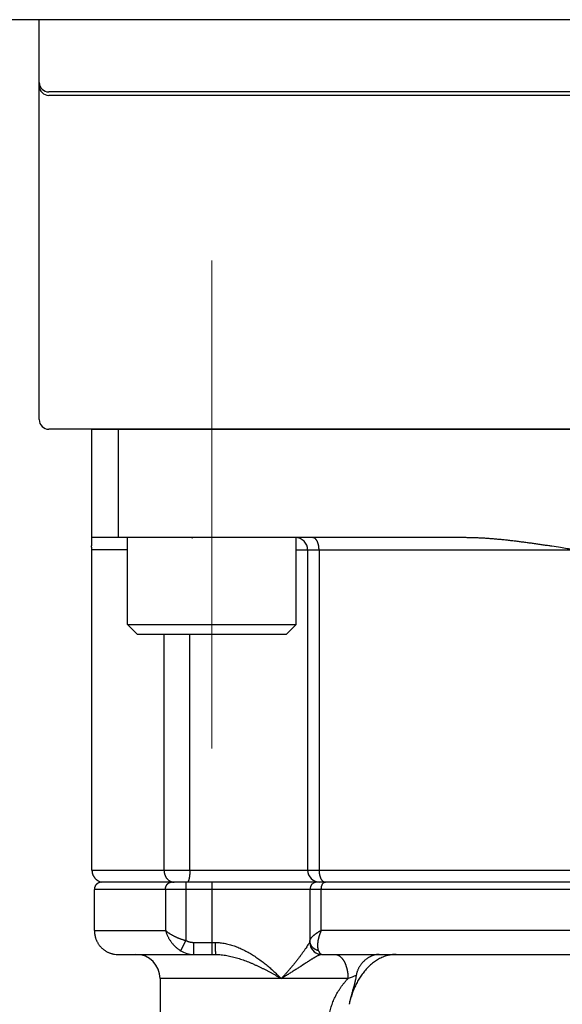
# Model space of a CAD drawing. Header units: millimetres. Extents: x 0 to 1733, y 0 to 1188.
# Tile 150 of 157: x 1077 to 1100, y 689 to 730. Entities that reach past the tile are written whole.
import ezdxf

# ---------------------------------------------------------------- set-up
doc = ezdxf.new("R2010")
doc.units = ezdxf.units.MM
doc.header["$LTSCALE"] = 0.727559
doc.linetypes.add('CENTER', pattern=[50.8, 31.75, -6.35, 6.35, -6.35])
for name, color, linetype in [('NoLayerName_001', 7, 'Continuous'), ('NoLayerName_002', 7, 'Continuous'), ('NoLayerName_007', 7, 'Continuous')]:
    doc.layers.add(name, color=color, linetype=linetype)
doc.styles.get("Standard").update_dxf_attribs({"font": 'txt', "bigfont": 'extfont2'})
doc.dimstyles.get("Standard").update_dxf_attribs({"dimtxt": 2.5, "dimasz": 2.5, "dimexe": 1, "dimexo": 1, "dimtad": 1, "dimdec": 3, "dimzin": 0, "dimdsep": 46, "dimtxsty": 'Standard', "dimcen": 2.5, "dimadec": 3, "dimazin": 0, "dimtfac": 0.75, "dimtdec": 3, "dimtmove": 0, "dimatfit": 3, "dimfxl": 1, "dimarcsym": 0})

# ---------------------------------------------------------------- blocks, each defined once
blk = doc.blocks.new('_OPEN30')
at = {"color": 0, "linetype": 'ByBlock', "lineweight": -2}
for p, q in [((-1, 0.267949), (0, 0)), ((0, 0), (-1, -0.267949)), ((0, 0), (-1, 0))]:
    blk.add_line(p, q, dxfattribs=at)
blk = doc.blocks.new('*D131')
at = {"layer": 'Defpoints', "color": 0}
for p in [(1053, 694.369), (1100, 666.545), (1100, 610)]:
    blk.add_point(p, dxfattribs=at)
at = {"layer": 'NoLayerName_002', "color": 0, "linetype": 'Continuous', "lineweight": 13}
for p, q in [((1053, 690.369), (1053, 606)), ((1100, 662.545), (1100, 606)), ((1061, 610), (1092, 610))]:
    blk.add_line(p, q, dxfattribs=at)
at = {"layer": 'NoLayerName_002', "color": 0, "lineweight": 13, "xscale": 8, "yscale": 8, "zscale": 8, "rotation": 180}
blk.add_blockref('_OPEN30', (1053, 610), dxfattribs=at)
at = {"layer": 'NoLayerName_002', "color": 0, "lineweight": 13, "xscale": 8, "yscale": 8, "zscale": 8}
blk.add_blockref('_OPEN30', (1100, 610), dxfattribs=at)
at = {"layer": 'NoLayerName_002', "color": 0, "lineweight": 13, "insert": (1076.5, 620.643), "char_height": 12.8, "attachment_point": 5}
blk.add_mtext('\\W0.8594;47', dxfattribs=at)

msp = doc.modelspace()

# ---------------------------------------------------------------- linework, layer by layer
at = {"layer": 'NoLayerName_001', "color": 7, "linetype": 'Continuous', "lineweight": 25}
for p, q in [((1160, 730), (1040, 730)), ((1121.763, 726.99957277), (1078.237, 726.99957277)), ((1121.763, 726.85993225), (1078.237, 726.85993225)), ((1081.5, 704.9), (1081.5, 708.5)), ((1088.5, 704.9), (1088.5, 708.5)), ((1081.5, 704.9), (1088.5, 704.9)), ((1081.9, 704.5), (1081.5, 704.9)), ((1088.1, 704.5), (1088.5, 704.9)), ((1081.9, 704.5), (1088.1, 704.5))]:
    msp.add_line(p, q, dxfattribs=at)
at = {"layer": 'NoLayerName_001', "color": 4, "linetype": 'Continuous', "lineweight": 25}
for p, q in [((1077.837, 713.4), (1077.837, 730)), ((1121.763, 713), (1078.237, 713))]:
    msp.add_line(p, q, dxfattribs=at)
at = {"layer": 'NoLayerName_001', "color": 4, "linetype": 'CENTER', "lineweight": 13}
msp.add_line((1085, 699.75), (1085, 720), dxfattribs=at)
at = {"layer": 'NoLayerName_001', "color": 7, "linetype": 'Continuous', "lineweight": 25}
for centre in [(1078.237, 727.39957277), (1078.237, 727.25993225)]:
    msp.add_arc(centre, 0.4, 180, 270, dxfattribs=at)
at = {"layer": 'NoLayerName_001', "color": 4, "linetype": 'Continuous', "lineweight": 25}
msp.add_arc((1078.237, 713.4), 0.4, 180, 270, dxfattribs=at)
at = {"layer": 'NoLayerName_007', "color": 6, "linetype": 'Continuous', "lineweight": 25}
for p, q in [((1080, 713), (1080, 708.15607746)), ((1080, 713), (1120, 713)), ((1081.12541391, 708.5), (1081.12541391, 713)), ((1095.5, 708.5), (1080, 708.5)), ((1081.5, 708), (1080.02383658, 708)), ((1080.02383658, 694.7), (1080.02383658, 708)), ((1088.5, 708), (1111.5, 708)), ((1088.97146097, 708), (1088.97146097, 694.7)), ((1089.44364312, 708), (1089.44364312, 694.7)), ((1083.01284811, 694.7), (1083.01284811, 704.5)), ((1084.08530262, 694.7), (1084.08530262, 704.5)), ((1080.02383658, 694.7), (1120, 694.7)), ((1119.59999802, 694.2), (1080.43053993, 694.2)), ((1083.92299549, 694.2), (1083.92299549, 691.77763577)), ((1085, 694.2), (1085, 691.2)), ((1080.12395089, 692.2), (1080.12395089, 693.9)), ((1119.9, 693.9), (1080.12395089, 693.9)), ((1083.07236033, 693.9), (1083.07236033, 692.2)), ((1089.06320344, 693.9), (1089.06320344, 691.7)), ((1089.537447, 692.2), (1089.537447, 693.9)), ((1080.12395089, 692.2), (1083.07236033, 692.2)), ((1110.462553, 692.2), (1089.537447, 692.2)), ((1083.92299549, 691.77763577), (1083.69853863, 691.35525865)), ((1084.24299275, 691.7), (1085.13596501, 691.7)), ((1084.24299275, 691.7), (1084.24299275, 691.2)), ((1089.06320344, 691.7), (1089.06092793, 691.7)), ((1081.1, 691.2), (1085.15259458, 691.2)), ((1089.56320344, 691.2), (1110.43679656, 691.2)), ((1082.85, 690.2), (1082.85, 660.4395373)), ((1090.64534305, 690.19999939), (1082.85000003, 690.2))]:
    msp.add_line(p, q, dxfattribs=at)
for centre, radius, start, end in [((1088.47146097, 708), 0.5, 0, 90.000051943), ((1079.50184169, 708.00013843), 0.52199491, 359.984805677, 17.381742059), ((1089.47146097, 694.7), 0.5, 180, 270.000134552), ((1080.50587647, 694.67133149), 0.47131302, 237.160693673, 261.322677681), ((1089.36320344, 693.9), 0.3, 90, 180), ((1089.70757795, 694.33732095), 0.13732095, 264.97449659, 269.989189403), ((1089.56203906, 691.70042912), 0.50111131, 180.049064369, 191.273237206), ((1089.56320344, 691.7), 0.5, 180, 270), ((1089.56072729, 691.6996783), 0.4996783, 191.218209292, 269.990899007), ((1081.09979721, 692.1901466), 0.99014662, 261.812796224, 270.011734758), ((1081.85, 690.2), 1, 0, 90), ((1084.24259564, 692.23077376), 1.03077383, 238.142564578, 270.022073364), ((1094.83293467, 679.01359582), 11.94452005, 108.799283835, 110.523225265)]:
    msp.add_arc(centre, radius, start, end, dxfattribs=at)
for points, knots in [([(1084.17372203, 708.48945946), (1084.17731266, 708.49200722), (1084.18365787, 708.49854601), (1084.19273203, 708.49903425), (1084.19685108, 708.5)], [0, 0, 0, 0, 0.013208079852, 0.02590034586, 0.02590034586, 0.02590034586, 0.02590034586]), ([(1089.44364312, 708), (1089.44359009, 708.00582165), (1089.44356204, 708.01746816), (1089.44305153, 708.03493414), (1089.44225602, 708.05239421), (1089.44112147, 708.06984147), (1089.43965751, 708.08726936), (1089.4378567, 708.10467124), (1089.43571616, 708.12204051), (1089.43323181, 708.13937054), (1089.43039988, 708.1566547), (1089.42721652, 708.17388638), (1089.42367796, 708.19105836), (1089.41978138, 708.20816087), (1089.41550671, 708.22517666), (1089.41083418, 708.24208512), (1089.40574424, 708.25886502), (1089.40021729, 708.27549513), (1089.39423374, 708.2919542), (1089.38777395, 708.30822098), (1089.38081833, 708.32427421), (1089.3733471, 708.34009255), (1089.36534233, 708.35565255), (1089.35678851, 708.37092169), (1089.34765463, 708.38584649), (1089.33791541, 708.40036656), (1089.32754399, 708.41441887), (1089.31651599, 708.42794988), (1089.30470968, 708.44083579), (1089.29199692, 708.45294366), (1089.27826918, 708.46411728), (1089.26352242, 708.47417345), (1089.24788112, 708.48293451), (1089.23151074, 708.49019742), (1089.21457961, 708.49562259), (1089.19727629, 708.49935337), (1089.18554708, 708.49960033), (1089.1797342, 708.5)], [0, 0, 0, 0, 0.01746568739, 0.03493761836, 0.05241523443, 0.06989819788, 0.08738640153, 0.10487997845, 0.12237931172, 0.13988504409, 0.15739808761, 0.17491963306, 0.19245115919, 0.2099927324, 0.22753797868, 0.24508014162, 0.26261418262, 0.28013692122, 0.29764718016, 0.31514593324, 0.33263645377, 0.35012446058, 0.36761824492, 0.38512087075, 0.40261807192, 0.42009803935, 0.43755586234, 0.45499542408, 0.47244174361, 0.48995149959, 0.50761666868, 0.52548373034, 0.54343066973, 0.56133344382, 0.57910594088, 0.59671445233, 0.61419426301, 0.61419426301, 0.61419426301, 0.61419426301]), ([(1100, 708), (1099.82093402, 708.02823209), (1099.5225318, 708.07557957), (1099.16426371, 708.13122385), (1098.92530943, 708.16762903), (1098.74603208, 708.19449706), (1098.56668374, 708.2208566), (1098.38725504, 708.24663037), (1098.2077368, 708.27174225), (1098.02811983, 708.2961161), (1097.84839481, 708.31967461), (1097.66855412, 708.34234503), (1097.48858927, 708.36403209), (1097.3084913, 708.38461793), (1097.12825295, 708.40398915), (1096.94786691, 708.42203149), (1096.76732578, 708.43862936), (1096.58662712, 708.453673), (1096.40577822, 708.46702684), (1096.2247931, 708.4784501), (1096.043697, 708.48775649), (1095.86251498, 708.49459747), (1095.68127541, 708.49921738), (1095.56042033, 708.49950661), (1095.5, 708.5)], [0, 0, 0, 0, 0.5438336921, 0.9064049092, 1.0876882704, 1.2689678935, 1.4502427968, 1.6315126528, 1.812777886, 1.9940397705, 2.1753005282, 2.356563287, 2.5378292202, 2.7190980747, 2.9003715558, 3.0816536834, 3.2629510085, 3.4442727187, 3.625617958, 3.8069654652, 3.9882980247, 4.1696062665, 4.3508894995, 4.5321565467, 4.5321565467, 4.5321565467, 4.5321565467]), ([(1080.02383658, 694.7), (1080.02403893, 694.69171238), (1080.02415014, 694.67509779), (1080.02608799, 694.65020619), (1080.029073, 694.62535687), (1080.03328909, 694.60062235), (1080.03867579, 694.57607116), (1080.04523844, 694.55177291), (1080.05296474, 694.52779698), (1080.06184718, 694.50421278), (1080.07187718, 694.48108986), (1080.08304588, 694.45849743), (1080.09534648, 694.43650685), (1080.10876019, 694.41518745), (1080.12323444, 694.39459024), (1080.1387213, 694.3747696), (1080.15517079, 694.35577827), (1080.17253618, 694.33767353), (1080.19075997, 694.32049662), (1080.20982466, 694.3043484), (1080.2295643, 694.28910829), (1080.24344937, 694.28001068), (1080.25029061, 694.27533675)], [0, 0, 0, 0, 0.02487026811, 0.04982459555, 0.07485072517, 0.09993562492, 0.12506606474, 0.15022918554, 0.17541306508, 0.20060728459, 0.22580349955, 0.25099601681, 0.2761823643, 0.30136128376, 0.32652733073, 0.3516730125, 0.37678987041, 0.40186910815, 0.42690222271, 0.45188164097, 0.47680136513, 0.50165762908, 0.50165762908, 0.50165762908, 0.50165762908]), ([(1083.01284811, 694.7), (1083.0130419, 694.69148427), (1083.01314915, 694.67439747), (1083.01500711, 694.64876845), (1083.01787101, 694.62312986), (1083.02192004, 694.59755985), (1083.02709846, 694.572133), (1083.03341387, 694.54692489), (1083.04085691, 694.52201083), (1083.04942283, 694.49746622), (1083.0591057, 694.47336648), (1083.06989999, 694.44978704), (1083.08180014, 694.42680336), (1083.09480069, 694.40449099), (1083.10889615, 694.38292562), (1083.12408024, 694.36218423), (1083.140335, 694.34233705), (1083.1576423, 694.32345466), (1083.17598391, 694.30560793), (1083.19534165, 694.28886786), (1083.21569491, 694.27330735), (1083.23700467, 694.25901103), (1083.25919028, 694.24605759), (1083.28214503, 694.23451295), (1083.30578135, 694.2245424), (1083.32992071, 694.21596071), (1083.34648056, 694.21190509), (1083.3546875, 694.20967361)], [0, 0, 0, 0, 0.02555380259, 0.05124334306, 0.07704422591, 0.10293150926, 0.12888030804, 0.15486638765, 0.1808667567, 0.20686026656, 0.23282822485, 0.2587550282, 0.28462881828, 0.31044216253, 0.33619275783, 0.36188358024, 0.38752100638, 0.41311603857, 0.4386854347, 0.46425233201, 0.48984682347, 0.51549782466, 0.54118506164, 0.56687029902, 0.59252064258, 0.61811082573, 0.64362554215, 0.64362554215, 0.64362554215, 0.64362554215]), ([(1084.08530262, 694.7), (1084.08529034, 694.69560564), (1084.08528393, 694.68681662), (1084.08516544, 694.67363325), (1084.08497993, 694.66045011), (1084.08471429, 694.64726776), (1084.08437012, 694.63408672), (1084.08394509, 694.62090754), (1084.08343791, 694.60773075), (1084.08284703, 694.59455689), (1084.08217095, 694.58138649), (1084.08140817, 694.56822008), (1084.08055719, 694.55505821), (1084.07961649, 694.5419014), (1084.0785846, 694.5287502), (1084.07745995, 694.51560516), (1084.07624131, 694.50246724), (1084.07492621, 694.48933836), (1084.07351079, 694.47622149), (1084.07199151, 694.46312005), (1084.07036476, 694.45003747), (1084.068627, 694.43697717), (1084.06677438, 694.42394221), (1084.06480354, 694.41093244), (1084.06269885, 694.39794549), (1084.06044263, 694.38497582), (1084.05801747, 694.37201685), (1084.05540588, 694.35906206), (1084.05259121, 694.34610916), (1084.04956215, 694.33317564), (1084.04631389, 694.32030226), (1084.04284573, 694.30754918), (1084.03915617, 694.29498048), (1084.03524138, 694.28263147), (1084.03103604, 694.27044271), (1084.02627367, 694.25830283), (1084.02069692, 694.24600142), (1084.0140821, 694.23357355), (1084.00670467, 694.2211402), (1083.99997837, 694.21414606), (1083.99688322, 694.21054054)], [0, 0, 0, 0, 0.01318311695, 0.0263669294, 0.0395513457, 0.0527363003, 0.06592175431, 0.07910769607, 0.09229414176, 0.10548113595, 0.11866875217, 0.13185709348, 0.14504629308, 0.15823651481, 0.17142795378, 0.1846208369, 0.19781537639, 0.211010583, 0.22420420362, 0.23739400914, 0.25057786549, 0.26375373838, 0.27691969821, 0.29007521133, 0.30322772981, 0.31638807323, 0.32956762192, 0.34277835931, 0.35603291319, 0.36933158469, 0.38262701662, 0.39586141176, 0.40897794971, 0.4219211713, 0.43472286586, 0.44765141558, 0.46103276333, 0.47520393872, 0.4899199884, 0.50417544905, 0.50417544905, 0.50417544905, 0.50417544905]), ([(1089.44364312, 694.7), (1089.443711, 694.6932949), (1089.44374653, 694.67987019), (1089.44440305, 694.65972639), (1089.44543382, 694.63956972), (1089.44691405, 694.6194187), (1089.44883723, 694.59929129), (1089.45121881, 694.5792056), (1089.45406833, 694.55917968), (1089.45739692, 694.53923163), (1089.4612153, 694.51937953), (1089.46553431, 694.49964144), (1089.47036475, 694.48003546), (1089.47571746, 694.46057967), (1089.48160325, 694.44129214), (1089.48803281, 694.42219153), (1089.49501604, 694.40329796), (1089.50260489, 694.38464964), (1089.51085047, 694.36628853), (1089.51980366, 694.34825704), (1089.52951571, 694.33059795), (1089.54003343, 694.31335896), (1089.55138853, 694.2966167), (1089.56363851, 694.28050142), (1089.57688418, 694.26524667), (1089.59100442, 694.25082842), (1089.60146616, 694.24241122), (1089.60655879, 694.23805999)], [0, 0, 0, 0, 0.02011633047, 0.0402713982, 0.06045614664, 0.08066220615, 0.10088194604, 0.12110852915, 0.14133596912, 0.16155919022, 0.18177408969, 0.20197760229, 0.22216776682, 0.24234379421, 0.26250613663, 0.28265655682, 0.30279667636, 0.32292511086, 0.34304482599, 0.36316556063, 0.3833044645, 0.40348668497, 0.42372584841, 0.4439701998, 0.46417188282, 0.48431221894, 0.50440731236, 0.50440731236, 0.50440731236, 0.50440731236]), ([(1080.31824651, 694.17919139), (1080.31275931, 694.17689259), (1080.30165813, 694.17252053), (1080.28559722, 694.16453217), (1080.26991609, 694.15571265), (1080.2547419, 694.14594024), (1080.24012108, 694.13529146), (1080.22612187, 694.12378934), (1080.2128067, 694.11147126), (1080.20023982, 694.09837053), (1080.18848459, 694.08452193), (1080.17760728, 694.06995891), (1080.16766879, 694.05472634), (1080.15868575, 694.03890236), (1080.15067972, 694.02256138), (1080.14367161, 694.00577901), (1080.13768156, 693.98863051), (1080.1327342, 693.9711911), (1080.12883761, 693.9535363), (1080.12606201, 693.93574024), (1080.12424749, 693.91788199), (1080.12414096, 693.90594678), (1080.12395089, 693.9)], [0, 0, 0, 0, 0.01784783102, 0.03577175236, 0.05376043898, 0.07180174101, 0.08988354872, 0.10799464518, 0.12612555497, 0.14426939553, 0.16242273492, 0.18058644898, 0.19876361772, 0.21695094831, 0.23514039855, 0.253320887, 0.27147929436, 0.28960145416, 0.30767314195, 0.32568107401, 0.34361392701, 0.36146338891, 0.36146338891, 0.36146338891, 0.36146338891]), ([(1080.43053993, 694.2), (1080.42799964, 694.19996829), (1080.42291329, 694.19995101), (1080.41528262, 694.19964732), (1080.40764863, 694.19917904), (1080.40001827, 694.19851721), (1080.39239819, 694.19767104), (1080.38479512, 694.1966395), (1080.37721576, 694.19542431), (1080.36966683, 694.19402647), (1080.36215505, 694.19244711), (1080.35468707, 694.1906875), (1080.34726983, 694.18874824), (1080.33990925, 694.1866325), (1080.33261491, 694.18433378), (1080.32538288, 694.18188165), (1080.32062908, 694.18007299), (1080.31824651, 694.17919139)], [0, 0, 0, 0, 0.00762145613, 0.01525752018, 0.022906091, 0.03056498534, 0.03823195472, 0.04590470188, 0.0535808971, 0.06125819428, 0.06893424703, 0.07660672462, 0.08427332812, 0.09193180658, 0.09957997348, 0.10721572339, 0.11483704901, 0.11483704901, 0.11483704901, 0.11483704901]), ([(1083.07236033, 693.9), (1083.07251055, 693.90576075), (1083.07259472, 693.91733391), (1083.07403478, 693.93469569), (1083.07625085, 693.9520719), (1083.07938064, 693.96939146), (1083.08337897, 693.98658648), (1083.08825013, 694.00358818), (1083.09398517, 694.02032799), (1083.10057877, 694.03673726), (1083.10802474, 694.05274733), (1083.11631722, 694.06828948), (1083.12545038, 694.08329496), (1083.13541854, 694.09769485), (1083.14621562, 694.11141989), (1083.15783323, 694.12439677), (1083.17024062, 694.13656538), (1083.18340496, 694.14786441), (1083.19729311, 694.15823155), (1083.21187193, 694.1676043), (1083.22710608, 694.1759192), (1083.24294323, 694.18310408), (1083.25929131, 694.18910716), (1083.27603927, 694.1938921), (1083.29307299, 694.1973396), (1083.31027007, 694.19962139), (1083.321806, 694.19975931), (1083.32755088, 694.2)], [0, 0, 0, 0, 0.01728813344, 0.03470442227, 0.05222486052, 0.06982474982, 0.0874794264, 0.10516497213, 0.12285892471, 0.14054100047, 0.15819384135, 0.17580379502, 0.19336173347, 0.21086390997, 0.22831284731, 0.2457164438, 0.26308022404, 0.28041150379, 0.29772258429, 0.31503162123, 0.33236344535, 0.34974350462, 0.36715541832, 0.38456478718, 0.40194119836, 0.41926112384, 0.43651087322, 0.43651087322, 0.43651087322, 0.43651087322]), ([(1083.3546875, 694.20967361), (1083.35649591, 694.20926415), (1083.36010973, 694.20842496), (1083.36555895, 694.20728552), (1083.37102612, 694.20621737), (1083.37651228, 694.20523397), (1083.38201475, 694.20433243), (1083.38753181, 694.20351423), (1083.39306151, 694.20277971), (1083.39860195, 694.20212947), (1083.40415121, 694.2015641), (1083.4097074, 694.20108408), (1083.41526861, 694.20069025), (1083.42083291, 694.20038217), (1083.42639843, 694.20016415), (1083.43196318, 694.20002278), (1083.43567287, 694.20001477), (1083.4375269, 694.2)], [0, 0, 0, 0, 0.005562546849, 0.011129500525, 0.01670013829, 0.022273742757, 0.02784960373, 0.033427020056, 0.039005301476, 0.044583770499, 0.050161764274, 0.055738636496, 0.061313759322, 0.06688652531, 0.07245634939, 0.078022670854, 0.083584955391, 0.083584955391, 0.083584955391, 0.083584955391]), ([(1083.99688322, 694.21054054), (1083.99329259, 694.20799278), (1083.98694737, 694.20145399), (1083.97787322, 694.20096575), (1083.97375416, 694.2)], [0, 0, 0, 0, 0.013208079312, 0.025900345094, 0.025900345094, 0.025900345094, 0.025900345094]), ([(1089.537447, 693.9), (1089.53751208, 693.90535863), (1089.5375436, 693.91607171), (1089.53818162, 693.9321233), (1089.53920912, 693.94814281), (1089.54071603, 693.96412454), (1089.54271437, 693.9800634), (1089.54523708, 693.99595413), (1089.54831148, 694.01179145), (1089.55196638, 694.02757007), (1089.55623038, 694.04328457), (1089.56113137, 694.05892984), (1089.56669997, 694.07449849), (1089.57294442, 694.08996242), (1089.57990172, 694.10522572), (1089.58765228, 694.12011005), (1089.59625304, 694.13441498), (1089.60576966, 694.14793001), (1089.61625381, 694.16047153), (1089.62781721, 694.17175259), (1089.64036289, 694.18185183), (1089.64979094, 694.18690124), (1089.6543713, 694.18963559)], [0, 0, 0, 0, 0.01607708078, 0.03213596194, 0.04818369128, 0.06422968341, 0.08028586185, 0.09636678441, 0.1124897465, 0.12867485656, 0.14494507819, 0.16132623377, 0.17784696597, 0.19453553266, 0.21134352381, 0.22815021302, 0.24485322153, 0.26137957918, 0.27769422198, 0.29381012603, 0.30979929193, 0.32580264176, 0.32580264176, 0.32580264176, 0.32580264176]), ([(1089.60655879, 694.23805999), (1089.60731284, 694.23747695), (1089.60881535, 694.2363037), (1089.61110238, 694.23458703), (1089.6134096, 694.23289715), (1089.61574106, 694.23123924), (1089.61809623, 694.22961268), (1089.62047561, 694.22801856), (1089.62287896, 694.22645761), (1089.62530587, 694.22493087), (1089.62775578, 694.22343939), (1089.63022816, 694.22198424), (1089.63272248, 694.22056649), (1089.63523819, 694.21918721), (1089.63777476, 694.21784746), (1089.64033166, 694.21654832), (1089.64290832, 694.21529081), (1089.64550428, 694.21407615), (1089.64811879, 694.21290488), (1089.65075207, 694.21178005), (1089.65340074, 694.21069529), (1089.65518398, 694.21001787), (1089.65607313, 694.20967356)], [0, 0, 0, 0, 0.002859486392, 0.005718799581, 0.008578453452, 0.011438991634, 0.014300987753, 0.017164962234, 0.020030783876, 0.022898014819, 0.025766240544, 0.028635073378, 0.031504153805, 0.034373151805, 0.03724176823, 0.040109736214, 0.042976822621, 0.045842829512, 0.048707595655, 0.051570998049, 0.054432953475, 0.057293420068, 0.057293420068, 0.057293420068, 0.057293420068]), ([(1089.6543713, 694.18963559), (1089.65521216, 694.19005024), (1089.65688873, 694.19089846), (1089.65945818, 694.19206854), (1089.6620634, 694.19317789), (1089.6647064, 694.19421251), (1089.66738212, 694.19517258), (1089.67008738, 694.1960545), (1089.67281852, 694.19685565), (1089.67557199, 694.19757318), (1089.67834422, 694.19820426), (1089.68113164, 694.19874615), (1089.68393069, 694.19919571), (1089.68673779, 694.19955132), (1089.68954942, 694.19980568), (1089.69236182, 694.19997264), (1089.69423755, 694.19998246), (1089.69517393, 694.2)], [0, 0, 0, 0, 0.002812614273, 0.005636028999, 0.008468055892, 0.011306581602, 0.014149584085, 0.01699514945, 0.019841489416, 0.022686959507, 0.02553007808, 0.028369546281, 0.031204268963, 0.034033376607, 0.03685624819, 0.03967253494, 0.042482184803, 0.042482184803, 0.042482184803, 0.042482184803]), ([(1089.65607313, 694.20967356), (1089.65691892, 694.20936284), (1089.65860766, 694.2087304), (1089.66116519, 694.20784508), (1089.66373816, 694.20699775), (1089.66632794, 694.20619605), (1089.66893264, 694.20543895), (1089.67155126, 694.20472775), (1089.67418257, 694.2040631), (1089.67682538, 694.20344584), (1089.6794785, 694.20287678), (1089.68214073, 694.20235667), (1089.68481091, 694.20188647), (1089.68748778, 694.20146638), (1089.69017037, 694.20109945), (1089.69285669, 694.20077807), (1089.69465212, 694.20061556), (1089.69554875, 694.20052789)], [0, 0, 0, 0, 0.002703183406, 0.005409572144, 0.008118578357, 0.010829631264, 0.013542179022, 0.016255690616, 0.018969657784, 0.021683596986, 0.024397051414, 0.027109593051, 0.029820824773, 0.032530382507, 0.035237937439, 0.037943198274, 0.040645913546, 0.040645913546, 0.040645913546, 0.040645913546]), ([(1080.12395089, 692.2), (1080.12430687, 692.18436942), (1080.12450114, 692.15305305), (1080.12791074, 692.10614264), (1080.13316923, 692.05933149), (1080.14060321, 692.01274043), (1080.15011033, 691.96648374), (1080.16170348, 691.92067748), (1080.17536491, 691.87543732), (1080.19108445, 691.8308788), (1080.20885306, 691.78711786), (1080.228651, 691.74426503), (1080.25042546, 691.70241275), (1080.27412974, 691.66165294), (1080.2997159, 691.62207687), (1080.32713637, 691.58377595), (1080.35634378, 691.54684183), (1080.38728985, 691.51136537), (1080.41992812, 691.47744253), (1080.45419194, 691.44515837), (1080.48999355, 691.41458123), (1080.52724792, 691.38578473), (1080.56586881, 691.35884152), (1080.60577057, 691.33382513), (1080.64686648, 691.31080709), (1080.68907029, 691.28986816), (1080.73227122, 691.27105732), (1080.77634017, 691.2543988), (1080.82114441, 691.23989293), (1080.86656967, 691.22765932), (1080.91242934, 691.21736684), (1080.94338061, 691.21269402), (1080.95879224, 691.21008724)], [0, 0, 0, 0, 0.046903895, 0.0939175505, 0.1410200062, 0.1881896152, 0.2354048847, 0.2826453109, 0.3298922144, 0.3771295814, 0.4243449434, 0.471532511, 0.5186926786, 0.5658262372, 0.6129344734, 0.6600198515, 0.707086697, 0.7541418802, 0.8011953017, 0.8482538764, 0.8953175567, 0.9423854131, 0.9894568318, 1.0365323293, 1.0836143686, 1.1307078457, 1.1778113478, 1.2249116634, 1.2719913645, 1.3190303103, 1.3660067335, 1.4128983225, 1.4128983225, 1.4128983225, 1.4128983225]), ([(1083.07236033, 692.2), (1083.07748681, 692.18293024), (1083.08727215, 692.14862432), (1083.10480079, 692.0980242), (1083.12398538, 692.04797774), (1083.14509002, 691.99863564), (1083.16798537, 691.95003311), (1083.1926477, 691.90223639), (1083.21902502, 691.8553034), (1083.24707287, 691.80929428), (1083.27674499, 691.76426867), (1083.30799427, 691.72028701), (1083.34077348, 691.67741433), (1083.37504704, 691.63573046), (1083.41077565, 691.59531738), (1083.44792046, 691.55625827), (1083.48644131, 691.51863429), (1083.52630275, 691.48253395), (1083.56745195, 691.44801868), (1083.60990088, 691.41525092), (1083.65342029, 691.3840171), (1083.68360973, 691.3649983), (1083.69854549, 691.35527154)], [0, 0, 0, 0, 0.0534688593, 0.1069958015, 0.1605849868, 0.2142377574, 0.2679529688, 0.3217273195, 0.3755556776, 0.429431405, 0.4833466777, 0.5372927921, 0.5912567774, 0.6452172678, 0.6991536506, 0.7530479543, 0.8068853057, 0.8606543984, 0.9143479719, 0.9679633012, 1.021502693, 1.0749739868, 1.0749739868, 1.0749739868, 1.0749739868]), ([(1083.07236033, 692.2), (1083.08178291, 692.19139804), (1083.10036907, 692.17389187), (1083.12984681, 692.14940745), (1083.16008958, 692.12585334), (1083.19113254, 692.10332182), (1083.22278158, 692.08165528), (1083.25491406, 692.06074549), (1083.28747692, 692.04055818), (1083.32044357, 692.02106875), (1083.35378815, 692.00224484), (1083.38748567, 691.98405527), (1083.42151115, 691.96646919), (1083.45583819, 691.94945354), (1083.49045189, 691.93299936), (1083.5253384, 691.91710239), (1083.5604832, 691.90175735), (1083.59587187, 691.88695925), (1083.63148999, 691.87270305), (1083.66732313, 691.85898369), (1083.70335687, 691.84579623), (1083.73957669, 691.83313523), (1083.77596857, 691.82099714), (1083.81251656, 691.80937138), (1083.84921188, 691.79827366), (1083.88601908, 691.78762149), (1083.91068391, 691.78100371), (1083.92299549, 691.77763577)], [0, 0, 0, 0, 0.03827542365, 0.07657280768, 0.1149044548, 0.15326319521, 0.19162500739, 0.22995838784, 0.26826393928, 0.30655448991, 0.34484041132, 0.38312970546, 0.42142812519, 0.45973909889, 0.49806316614, 0.53639966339, 0.57474739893, 0.61310467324, 0.65146929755, 0.68983861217, 0.72820950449, 0.76657842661, 0.80494141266, 0.8432940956, 0.88163172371, 0.91994917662, 0.95824098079, 0.95824098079, 0.95824098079, 0.95824098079]), ([(1089.537447, 692.2), (1089.53125449, 692.19632237), (1089.51886166, 692.1889826), (1089.50032671, 692.17788441), (1089.48183553, 692.16671788), (1089.46340008, 692.15546093), (1089.44502576, 692.1441025), (1089.42671976, 692.13262858), (1089.40848878, 692.12102594), (1089.39033963, 692.10928115), (1089.37227913, 692.09738084), (1089.35431415, 692.08531166), (1089.33645353, 692.07306162), (1089.31871008, 692.0606216), (1089.30110074, 692.04798508), (1089.2836446, 692.03514702), (1089.26636084, 692.02210245), (1089.24926862, 692.00884644), (1089.23238727, 691.99537383), (1089.21573541, 691.98168027), (1089.19933366, 691.96775793), (1089.18318571, 691.95360341), (1089.16734717, 691.93913034), (1089.15188812, 691.92421885), (1089.13686988, 691.90875223), (1089.12235548, 691.89261336), (1089.10840894, 691.87568068), (1089.09513262, 691.85790764), (1089.08274357, 691.83934758), (1089.07249637, 691.81977523), (1089.06468772, 691.79920032), (1089.06407074, 691.78472193), (1089.06320344, 691.77763577)], [0, 0, 0, 0, 0.02160671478, 0.04320975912, 0.06481046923, 0.08641036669, 0.10801118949, 0.12961492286, 0.15122382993, 0.1728404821, 0.19446778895, 0.21610902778, 0.23776760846, 0.2594404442, 0.28111747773, 0.30278878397, 0.32444497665, 0.34607725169, 0.36767743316, 0.38923802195, 0.4107522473, 0.43221665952, 0.45365493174, 0.47511202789, 0.49664329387, 0.51831620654, 0.54021189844, 0.56242548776, 0.58486260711, 0.60704205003, 0.6287115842, 0.65012869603, 0.65012869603, 0.65012869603, 0.65012869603]), ([(1089.537447, 692.2), (1089.53353741, 692.19113932), (1089.52562675, 692.17345617), (1089.51430497, 692.14669147), (1089.50331143, 692.11978658), (1089.4927079, 692.09272061), (1089.482482, 692.06550561), (1089.47264122, 692.0381448), (1089.4631877, 692.0106438), (1089.45412515, 691.9830075), (1089.44545643, 691.95524155), (1089.43718697, 691.92735195), (1089.4293449, 691.8993396), (1089.42195732, 691.87120726), (1089.41505179, 691.84295777), (1089.40865574, 691.81459401), (1089.4027967, 691.78611882), (1089.39750208, 691.75753508), (1089.39279977, 691.72884635), (1089.38871675, 691.70005964), (1089.38532315, 691.67118013), (1089.38269162, 691.64221759), (1089.3808945, 691.61318276), (1089.38000458, 691.5840864), (1089.38009385, 691.5549392), (1089.38123729, 691.52575718), (1089.38349521, 691.49658562), (1089.38702696, 691.46752), (1089.39197693, 691.43868721), (1089.39859592, 691.41026749), (1089.40672847, 691.38228132), (1089.41406894, 691.36432671), (1089.41749601, 691.35527154)], [0, 0, 0, 0, 0.02905459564, 0.05811388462, 0.08717759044, 0.1162454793, 0.14531736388, 0.17439310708, 0.20347262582, 0.23255589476, 0.26164294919, 0.29073282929, 0.31982197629, 0.34890738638, 0.37798730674, 0.40706131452, 0.43613039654, 0.46519702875, 0.49426525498, 0.52333865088, 0.55241410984, 0.58149071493, 0.61057314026, 0.639672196, 0.66880535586, 0.6979972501, 0.72726594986, 0.7565570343, 0.78580686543, 0.81497939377, 0.8440712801, 0.87311722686, 0.87311722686, 0.87311722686, 0.87311722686]), ([(1083.92299549, 691.77763577), (1083.92952809, 691.77431506), (1083.94252721, 691.76749152), (1083.96256645, 691.75827892), (1083.98292519, 691.74965714), (1084.00362605, 691.7417398), (1084.02461804, 691.73449794), (1084.04587001, 691.72794097), (1084.06734547, 691.72206801), (1084.08900936, 691.71688091), (1084.11082625, 691.71238097), (1084.1327608, 691.70856899), (1084.15477767, 691.70544842), (1084.17684144, 691.70301262), (1084.19891706, 691.70129267), (1084.22096801, 691.70017937), (1084.2356616, 691.70011601), (1084.24299275, 691.7)], [0, 0, 0, 0, 0.02198450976, 0.04403375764, 0.06614242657, 0.08830361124, 0.11050899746, 0.13274903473, 0.15501310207, 0.17728966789, 0.19956644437, 0.22183053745, 0.24406859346, 0.2662669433, 0.28841174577, 0.31048913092, 0.33248534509, 0.33248534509, 0.33248534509, 0.33248534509]), ([(1085.13596501, 691.7), (1085.13597353, 691.69088998), (1085.13597869, 691.67266977), (1085.13605778, 691.64533943), (1085.13618212, 691.61800911), (1085.13636124, 691.59067925), (1085.13659514, 691.56335026), (1085.13688637, 691.53602257), (1085.1372368, 691.50869647), (1085.13760274, 691.48440771), (1085.13796716, 691.4631554), (1085.13831189, 691.44493833), (1085.13869116, 691.42672), (1085.13910664, 691.40850086), (1085.13956333, 691.39028291), (1085.14006713, 691.37206954), (1085.14062398, 691.35386441), (1085.14113653, 691.33869961), (1085.14158088, 691.32657154), (1085.14193331, 691.31747475), (1085.14230664, 691.3083746), (1085.14270263, 691.29926892), (1085.14312324, 691.29015563), (1085.14356937, 691.28103461), (1085.14404584, 691.27191092), (1085.14456485, 691.26279508), (1085.14513793, 691.25370105), (1085.14577384, 691.24464147), (1085.1464951, 691.23560683), (1085.14728837, 691.22650331), (1085.14836112, 691.21750345), (1085.14916122, 691.20836467), (1085.15167903, 691.20284887), (1085.15269627, 691.2)], [0, 0, 0, 0, 0.02733005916, 0.05466060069, 0.08199129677, 0.10932183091, 0.13665189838, 0.16398120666, 0.19130947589, 0.21863689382, 0.23685567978, 0.25507574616, 0.27329785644, 0.29152247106, 0.30974733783, 0.32796883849, 0.34618338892, 0.36438819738, 0.37348912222, 0.3825919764, 0.39169902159, 0.40081253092, 0.40993478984, 0.41906797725, 0.42820825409, 0.437343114, 0.44645953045, 0.45554469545, 0.46458688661, 0.47365487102, 0.48293767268, 0.49184435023, 0.50091946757, 0.50091946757, 0.50091946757, 0.50091946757]), ([(1085.13596501, 691.7), (1085.17141897, 691.69901281), (1085.24243161, 691.69844378), (1085.34866613, 691.6891383), (1085.45451861, 691.67523061), (1085.55978722, 691.65613904), (1085.66429256, 691.63247063), (1085.76784917, 691.60451205), (1085.87027299, 691.57263504), (1085.97139345, 691.53718339), (1086.07111066, 691.49847474), (1086.16937625, 691.45670658), (1086.26621235, 691.41205669), (1086.36165536, 691.36469648), (1086.45574164, 691.31479733), (1086.54850779, 691.26253082), (1086.63998955, 691.20806705), (1086.73022863, 691.15157945), (1086.81926227, 691.09321476), (1086.907096, 691.03305407), (1086.99374575, 690.97118464), (1087.07922651, 690.9076909), (1087.16355364, 690.84265791), (1087.24674245, 690.77617058), (1087.32880883, 690.70831303), (1087.40977426, 690.63916588), (1087.48965125, 690.5687865), (1087.56845245, 690.49722294), (1087.64620622, 690.42453634), (1087.72288832, 690.35073621), (1087.79867048, 690.27602434), (1087.8482233, 690.22526038), (1087.8731187, 690.2)], [0, 0, 0, 0, 0.1064030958, 0.2129344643, 0.3196656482, 0.4266168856, 0.53376194, 0.6410328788, 0.7483246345, 0.8554992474, 0.9624347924, 1.0691692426, 1.1757704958, 1.2822913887, 1.3887704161, 1.4952325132, 1.6016898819, 1.7081429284, 1.8145907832, 1.9210430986, 2.027506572, 2.133983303, 2.240471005, 2.3469632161, 2.4534495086, 2.5599187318, 2.6663724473, 2.7728150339, 2.8792486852, 2.9856734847, 3.0920874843, 3.1984867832, 3.1984867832, 3.1984867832, 3.1984867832]), ([(1089.00761103, 691.63042389), (1088.97378186, 691.57972728), (1088.92885664, 691.51201163), (1088.87210009, 691.42776926), (1088.83775891, 691.37741898), (1088.80303847, 691.32732815), (1088.76795147, 691.27749122), (1088.73250823, 691.22790449), (1088.69671989, 691.17856397), (1088.66059737, 691.12946582), (1088.6241517, 691.08060609), (1088.58739366, 691.03198096), (1088.5503345, 690.98358574), (1088.51297382, 690.93542399), (1088.4753101, 690.88749975), (1088.437342, 690.83981675), (1088.39906811, 690.79237882), (1088.36048705, 690.74518974), (1088.32159742, 690.6982533), (1088.28239784, 690.65157332), (1088.24288712, 690.60515378), (1088.20306431, 690.55899923), (1088.16292862, 690.51311488), (1088.12247944, 690.46750624), (1088.08171651, 690.42217853), (1088.04063832, 690.37713815), (1087.99924796, 690.33238706), (1087.9575314, 690.28794381), (1087.9155385, 690.24376507), (1087.88723239, 690.21461304), (1087.8731187, 690.2)], [0, 0, 0, 0, 0.1828415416, 0.2437874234, 0.3047327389, 0.3656794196, 0.4266281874, 0.4875790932, 0.5485319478, 0.6094863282, 0.6704415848, 0.7313968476, 0.7923512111, 0.8533045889, 0.9142572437, 0.9752095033, 1.0361617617, 1.0971144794, 1.1580681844, 1.2190234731, 1.2799809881, 1.3409406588, 1.4019015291, 1.4628626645, 1.5238232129, 1.5847824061, 1.645739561, 1.7066940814, 1.7676454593, 1.8285932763, 1.8285932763, 1.8285932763, 1.8285932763]), ([(1089.05135787, 691.69215549), (1089.0505484, 691.69118823), (1089.04891061, 691.68926886), (1089.04656564, 691.68629734), (1089.04426251, 691.68329331), (1089.04199171, 691.68026442), (1089.03974079, 691.67722118), (1089.0375111, 691.67416283), (1089.0353004, 691.67109103), (1089.03310737, 691.66800674), (1089.03093043, 691.6649111), (1089.02876807, 691.66180519), (1089.02661877, 691.65869012), (1089.024481, 691.65556698), (1089.02235325, 691.65243689), (1089.01952753, 691.6482556), (1089.01460739, 691.64092195), (1089.01041251, 691.63462106), (1089.00761103, 691.63042389)], [0, 0, 0, 0, 0.003783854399, 0.007568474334, 0.01135416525, 0.015139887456, 0.018925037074, 0.022709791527, 0.026494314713, 0.030278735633, 0.03406315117, 0.037847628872, 0.041632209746, 0.045416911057, 0.049201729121, 0.052986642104, 0.06055658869, 0.07569530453, 0.07569530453, 0.07569530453, 0.07569530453]), ([(1089.06092793, 691.7), (1089.06032893, 691.6998149), (1089.05907542, 691.69956043), (1089.05749766, 691.69847183), (1089.05601648, 691.69730399), (1089.05466922, 691.69597032), (1089.05340058, 691.69456223), (1089.05231385, 691.69327415), (1089.05163003, 691.69247458), (1089.05135787, 691.69215549)], [0, 0, 0, 0, 0.001880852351, 0.003779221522, 0.005663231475, 0.007553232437, 0.009451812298, 0.01135001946, 0.012608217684, 0.012608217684, 0.012608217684, 0.012608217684]), ([(1089.41749069, 691.35525612), (1089.40996266, 691.35746666), (1089.39478799, 691.36165158), (1089.37243231, 691.36944301), (1089.35030709, 691.378137), (1089.32852849, 691.3878756), (1089.30715314, 691.39859215), (1089.28625371, 691.41027631), (1089.2658986, 691.42290263), (1089.24615739, 691.43644978), (1089.2270994, 691.45089541), (1089.20879404, 691.46621746), (1089.19131083, 691.48239394), (1089.17471912, 691.49940269), (1089.1590892, 691.51722264), (1089.14448827, 691.53582873), (1089.13095525, 691.55517399), (1089.11853022, 691.57521498), (1089.10725265, 691.59590775), (1089.09716213, 691.61720846), (1089.08829976, 691.6390709), (1089.08070863, 691.6614347), (1089.0744214, 691.68421674), (1089.06945558, 691.70732236), (1089.06590861, 691.73065584), (1089.06358384, 691.75411533), (1089.06344754, 691.769808), (1089.06320344, 691.77763577)], [0, 0, 0, 0, 0.02353759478, 0.04720676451, 0.07098222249, 0.09483843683, 0.11875022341, 0.14269333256, 0.16664503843, 0.19058473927, 0.21449457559, 0.23836007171, 0.26217080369, 0.28592109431, 0.30961073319, 0.33324610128, 0.35683868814, 0.38040166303, 0.40394992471, 0.42750052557, 0.45107308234, 0.47468217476, 0.49831136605, 0.52193657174, 0.54553564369, 0.56908968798, 0.59258441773, 0.59258441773, 0.59258441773, 0.59258441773]), ([(1085.15269627, 691.2), (1085.19169207, 691.1990092), (1085.26977085, 691.19842777), (1085.38662028, 691.189141), (1085.5031183, 691.17541558), (1085.61910603, 691.15677786), (1085.7344452, 691.13394728), (1085.84899139, 691.10731949), (1085.96262529, 691.07737837), (1086.07529704, 691.0445253), (1086.18698534, 691.0089545), (1086.29773418, 690.97086449), (1086.40759456, 690.93044583), (1086.51661822, 690.88789126), (1086.6248556, 690.84338967), (1086.73236552, 690.79714072), (1086.83917511, 690.74925759), (1086.94530174, 690.69982537), (1087.05076686, 690.64893552), (1087.15559111, 690.59667769), (1087.25979528, 690.5431418), (1087.36340048, 690.48841838), (1087.46642625, 690.43259523), (1087.56889814, 690.37577039), (1087.67081913, 690.31800359), (1087.77227643, 690.2594975), (1087.83947425, 690.21976839), (1087.8731187, 690.2)], [0, 0, 0, 0, 0.1170251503, 0.2341427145, 0.351423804, 0.4688790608, 0.5864650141, 0.7040903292, 0.8216219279, 0.9389582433, 1.056144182, 1.1732362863, 1.2902776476, 1.4072988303, 1.524318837, 1.641346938, 1.7583916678, 1.8754608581, 1.9925584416, 2.1096846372, 2.2268361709, 2.3440064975, 2.46118602, 2.5783623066, 2.6955203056, 2.8126425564, 2.9297093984, 2.9297093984, 2.9297093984, 2.9297093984]), ([(1089.56064792, 691.2), (1089.54763361, 691.19837846), (1089.52122668, 691.19682883), (1089.48360102, 691.18429296), (1089.44693044, 691.170051), (1089.41110314, 691.15374894), (1089.37582256, 691.13633685), (1089.34103729, 691.11788047), (1089.3066392, 691.09867782), (1089.272528, 691.07896854), (1089.23860176, 691.05897268), (1089.20485452, 691.03871426), (1089.1712603, 691.01823046), (1089.13779427, 690.9975527), (1089.10443132, 690.9767131), (1089.07114569, 690.95574644), (1089.03792066, 690.93467631), (1089.00474838, 690.91351564), (1088.96057583, 690.88520237), (1088.82829304, 690.79990531), (1088.6853336, 690.70696564), (1088.54193245, 690.61471473), (1088.47566405, 690.57226667), (1088.40929208, 690.52997779), (1088.34280014, 690.48787502), (1088.27617746, 690.44597758), (1088.22054143, 690.4112494), (1088.17595744, 690.383588), (1088.14248074, 690.36290491), (1088.10896409, 690.3422871), (1088.07540627, 690.32173691), (1088.04180611, 690.3012566), (1088.00816223, 690.28084876), (1087.97447399, 690.26051479), (1087.94073809, 690.24026052), (1087.9069611, 690.22007518), (1087.88439552, 690.20669839), (1087.8731187, 690.2)], [0, 0, 0, 0, 0.0393448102, 0.0788498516, 0.1181841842, 0.157501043, 0.1968402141, 0.2362153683, 0.2756176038, 0.3150208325, 0.3543999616, 0.3937580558, 0.4331023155, 0.4724390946, 0.5117740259, 0.5511120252, 0.5904549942, 0.6298021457, 0.6691524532, 0.7478578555, 1.1019975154, 1.180693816, 1.2593914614, 1.3380906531, 1.4167916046, 1.4954936, 1.5741957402, 1.6135466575, 1.6528973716, 1.6922478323, 1.7315980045, 1.7709478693, 1.8102974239, 1.8496466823, 1.8889956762, 1.9283444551, 1.9676930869, 1.9676930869, 1.9676930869, 1.9676930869]), ([(1089.41749601, 691.35527154), (1089.4186684, 691.35255978), (1089.42098777, 691.34712119), (1089.42462954, 691.33903042), (1089.42837488, 691.33098129), (1089.43224271, 691.32298982), (1089.43623023, 691.3150627), (1089.44034052, 691.30720915), (1089.44457483, 691.29943757), (1089.44893597, 691.29175708), (1089.45342408, 691.28417174), (1089.45806226, 691.27669193), (1089.46289513, 691.26933497), (1089.46796463, 691.26211356), (1089.47331386, 691.25504105), (1089.47898555, 691.24813069), (1089.48502145, 691.24139761), (1089.49144497, 691.23487269), (1089.4982545, 691.22861453), (1089.50542835, 691.22271255), (1089.51293468, 691.21726638), (1089.5207421, 691.21237484), (1089.52882005, 691.20814174), (1089.53713795, 691.20465494), (1089.54566831, 691.20206585), (1089.55437339, 691.2002999), (1089.56026951, 691.20018848), (1089.56320344, 691.2)], [0, 0, 0, 0, 0.00886304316, 0.01773697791, 0.02661634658, 0.03549591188, 0.04437067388, 0.05323588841, 0.06208708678, 0.07092009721, 0.07973143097, 0.08852649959, 0.09732115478, 0.10613493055, 0.11499122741, 0.12391773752, 0.13294673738, 0.14210944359, 0.15137573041, 0.16067958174, 0.16996290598, 0.17917872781, 0.1882943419, 0.19729519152, 0.20618940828, 0.21501267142, 0.22383260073, 0.22383260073, 0.22383260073, 0.22383260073]), ([(1090.09988096, 691.2), (1090.11018849, 691.1994472), (1090.13090657, 691.19912344), (1090.1616176, 691.19392096), (1090.19175693, 691.18616454), (1090.22099859, 691.17549699), (1090.24913114, 691.16229313), (1090.27606933, 691.14683713), (1090.30176669, 691.12942096), (1090.32620473, 691.11030795), (1090.34938242, 691.0897104), (1090.37133112, 691.06781377), (1090.39209488, 691.04479337), (1090.41172911, 691.02081732), (1090.43028397, 690.99601497), (1090.44780124, 690.97047901), (1090.46433692, 690.9442961), (1090.47994449, 690.91754976), (1090.49468724, 690.8903209), (1090.50859871, 690.86266039), (1090.52169668, 690.83460036), (1090.53400593, 690.80617165), (1090.54554994, 690.77740431), (1090.55635254, 690.74832856), (1090.56643746, 690.71897455), (1090.57582844, 690.68937246), (1090.58454915, 690.65955242), (1090.59262344, 690.62954462), (1090.60007451, 690.59937901), (1090.60692855, 690.56908363), (1090.61320147, 690.53867858), (1090.61889648, 690.50817614), (1090.62402025, 690.47758658), (1090.62857862, 690.44691982), (1090.63257814, 690.41618587), (1090.63602329, 690.38539463), (1090.63892611, 690.35455632), (1090.64127051, 690.32368005), (1090.64314531, 690.29277901), (1090.64388053, 690.27215719), (1090.64431238, 690.26185082)], [0, 0, 0, 0, 0.0309670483, 0.0620436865, 0.0931680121, 0.1242454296, 0.1552681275, 0.1862916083, 0.2173203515, 0.2483194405, 0.2792991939, 0.3102866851, 0.3412823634, 0.3722638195, 0.4032232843, 0.4341789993, 0.4651399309, 0.4961045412, 0.5270630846, 0.5580167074, 0.5889762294, 0.6199497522, 0.6509424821, 0.6819568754, 0.7129927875, 0.7440476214, 0.7751164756, 0.8061922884, 0.8372659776, 0.8683268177, 0.8993696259, 0.9303966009, 0.9614099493, 0.9924114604, 1.0234025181, 1.0543841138, 1.0853568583, 1.1163209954, 1.1472764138, 1.1782226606, 1.1782226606, 1.1782226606, 1.1782226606]), ([(1092.64651449, 691.2), (1092.61254518, 691.19872175), (1092.54438553, 691.19799298), (1092.4426505, 691.18587207), (1092.34168238, 691.16754143), (1092.24205353, 691.14208249), (1092.1442981, 691.11011824), (1092.04893935, 691.07184912), (1091.95642094, 691.02753193), (1091.8669438, 690.97763064), (1091.78058479, 690.92258375), (1091.69740215, 690.86281436), (1091.61745335, 690.79874567), (1091.54079711, 690.73079841), (1091.46746995, 690.65937775), (1091.39747607, 690.58481559), (1091.33080051, 690.50735834), (1091.26738518, 690.42722515), (1091.20717055, 690.34462953), (1091.15009681, 690.25978518), (1091.09610407, 690.17290569), (1091.04513374, 690.08420366), (1090.99711737, 689.99388465), (1090.9519966, 689.90211764), (1090.90974043, 689.80902838), (1090.87030348, 689.71473224), (1090.83363921, 689.61934292), (1090.79971026, 689.52297213), (1090.76844349, 689.42573985), (1090.73989971, 689.32773493), (1090.71364041, 689.2291622), (1090.69859605, 689.16287478), (1090.69077128, 689.12982317)], [0, 0, 0, 0, 0.1019800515, 0.2042966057, 0.3068983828, 0.4096850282, 0.512518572, 0.6152343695, 0.7177141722, 0.8200654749, 0.9224022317, 1.02478049, 1.1272036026, 1.2296275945, 1.3319673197, 1.4341795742, 1.5363319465, 1.6384824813, 1.7406668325, 1.8428996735, 1.9451761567, 2.0474733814, 2.1497524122, 2.2519909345, 2.3542029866, 2.456398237, 2.5585786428, 2.6607388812, 2.7628667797, 2.8649437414, 2.9669451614, 3.068840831, 3.068840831, 3.068840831, 3.068840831]), ([(1091.94312793, 691.20000167), (1091.927577, 691.1995149), (1091.8964063, 691.19923925), (1091.84980941, 691.1946226), (1091.80345248, 691.18763253), (1091.75750985, 691.17791607), (1091.71214377, 691.16570608), (1091.66751595, 691.15107817), (1091.62376612, 691.13413379), (1091.58098559, 691.11499278), (1091.53922638, 691.09377924), (1091.49853181, 691.07060981), (1091.45894477, 691.04560195), (1091.42050851, 691.01887231), (1091.38326241, 690.99053682), (1091.34723858, 690.96069539), (1091.31249326, 690.92939421), (1091.27907147, 690.8966774), (1091.24701761, 690.86258686), (1091.21637593, 690.82716477), (1091.18719059, 690.79045332), (1091.15950654, 690.75249459), (1091.13337285, 690.7133416), (1091.1088587, 690.67306245), (1091.08606169, 690.63173706), (1091.06508611, 690.58945849), (1091.04603471, 690.54632044), (1091.02901998, 690.50241506), (1091.01411817, 690.45784032), (1091.00154127, 690.41267233), (1090.99099713, 690.36706836), (1090.98637526, 690.3362526), (1090.98376738, 690.32091646)], [0, 0, 0, 0, 0.0466756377, 0.0934541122, 0.140327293, 0.187270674, 0.2342459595, 0.2812035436, 0.328094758, 0.374932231, 0.4217464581, 0.4685554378, 0.5153655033, 0.5621723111, 0.6089618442, 0.6557222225, 0.7024677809, 0.7492177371, 0.7959912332, 0.8428075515, 0.8896863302, 0.936647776, 0.9837118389, 1.0308664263, 1.0780632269, 1.1252568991, 1.1724085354, 1.2194868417, 1.2664693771, 1.3133438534, 1.3601094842, 1.4067783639, 1.4067783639, 1.4067783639, 1.4067783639]), ([(1090.98376738, 690.32091646), (1090.98128745, 690.30474644), (1090.97657502, 690.27236498), (1090.96801918, 690.22402564), (1090.95871369, 690.17581933), (1090.94860015, 690.12776367), (1090.93783375, 690.07984425), (1090.92651078, 690.0320553), (1090.91474771, 689.98438269), (1090.90262066, 689.93681379), (1090.89018668, 689.8893337), (1090.87750655, 689.84192346), (1090.86034896, 689.77877637), (1090.83423682, 689.68414485), (1090.80805241, 689.5895272), (1090.78652421, 689.51059237), (1090.7737323, 689.46319746), (1090.76110128, 689.41576174), (1090.7486668, 689.36827715), (1090.73646589, 689.32073534), (1090.72452989, 689.27312924), (1090.71291158, 689.22544693), (1090.70158364, 689.17769462), (1090.69440669, 689.14577329), (1090.69077128, 689.12982317)], [0, 0, 0, 0, 0.0490772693, 0.0981599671, 0.1472547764, 0.1963623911, 0.2454782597, 0.2945933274, 0.3436957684, 0.392783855, 0.4418632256, 0.4909384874, 0.5400132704, 0.6381723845, 0.7854423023, 0.8345347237, 0.88362586, 0.9327145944, 0.9818001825, 1.0308823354, 1.0799613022, 1.1290379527, 1.1781138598, 1.2271913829, 1.2271913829, 1.2271913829, 1.2271913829]), ([(1089.82425643, 688.2), (1089.8250113, 688.23672753), (1089.82543536, 688.3102921), (1089.83260799, 688.42053061), (1089.84362723, 688.53061531), (1089.85915549, 688.64033619), (1089.87895433, 688.74949567), (1089.90302735, 688.85789284), (1089.93131335, 688.9653276), (1089.96376835, 689.07159978), (1090.00034494, 689.17650865), (1090.04099315, 689.27985686), (1090.08568427, 689.38145005), (1090.13428234, 689.48115846), (1090.18662237, 689.57889177), (1090.24255223, 689.6745612), (1090.30191464, 689.76808176), (1090.36456355, 689.85935848), (1090.43031375, 689.94833246), (1090.49912578, 690.03481055), (1090.57041752, 690.1190996), (1090.6206055, 690.17284713), (1090.64534305, 690.19999939)], [0, 0, 0, 0, 0.110205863, 0.2206348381, 0.3312610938, 0.4420541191, 0.5529798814, 0.6640019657, 0.7750827, 0.8861842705, 0.9972698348, 1.1083046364, 1.2192612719, 1.3301488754, 1.4409859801, 1.5517803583, 1.6625296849, 1.7732223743, 1.8838384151, 1.9943501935, 2.1047233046, 2.2149173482, 2.2149173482, 2.2149173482, 2.2149173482]), ([(1090.64431238, 690.26185082), (1090.64457, 690.25154194), (1090.64525733, 690.23093073), (1090.64525609, 690.21030806), (1090.64534151, 690.2)], [0, 0, 0, 0, 0.030936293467, 0.06186153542, 0.06186153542, 0.06186153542, 0.06186153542])]:
    msp.add_open_spline(points, degree=3, knots=knots, dxfattribs=at)

# ---------------------------------------------------------------- dimensions: what is measured, and where the dimension line sits
at = {"layer": 'NoLayerName_002', "color": 3, "linetype": 'Continuous', "lineweight": 13}
dim = msp.add_linear_dim(base=(1100, 610), p1=(1053, 694.3690130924), p2=(1100, 666.5451751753), text='\\W0.8594;<>', dimstyle='Standard', override={"dimtxt": 12.8, "dimasz": 8, "dimexe": 4, "dimexo": 4, "dimgap": 4, "dimdec": 8, "dimzin": 8, "dimblk": 'OPEN30', "dimclrd": 0, "dimclre": 0, "dimclrt": 0, "dimtp": 0, "dimtm": 0, "dimlwd": 13, "dimlwe": 13}, dxfattribs=at)
dim.commit()
dim.dimension.update_dxf_attribs({"geometry": '*D131', "text_midpoint": (1076.5, 610), "dimtype": 160})

doc.saveas('drawing.dxf')
